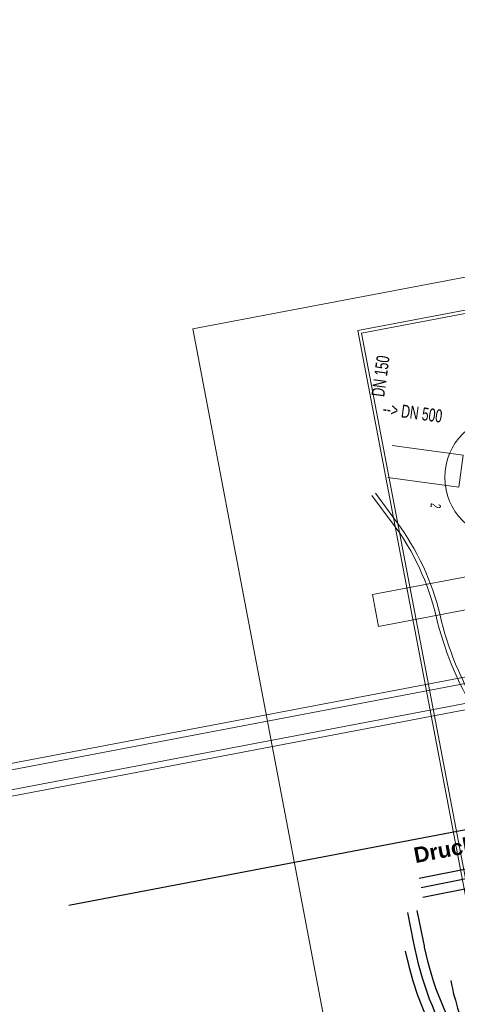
# Model space of a CAD drawing. Extents: x 3503739 to 3504470, y 5375172 to 5375561.
# Tile 85 of 142: x 3504122.67 to 3504129.43, y 5375422.3 to 5375437.51. Entities that reach past the tile are written whole.
import ezdxf

# ---------------------------------------------------------------- set-up
doc = ezdxf.new("R2010")
doc.units = 0
doc.header["$MEASUREMENT"] = 0
doc.linetypes.add('2', pattern=[3.4, 1.2, -0.5, 1.2, -0.5])
for name, color, linetype in [('_4WP_KANALISATIO', 7, 'Continuous'), ('_4WP_KANCAD_', 7, 'Continuous'), ('_4WP_KANCADT_', 7, 'Continuous'), ('_4WP_LICHT-KSR', 7, 'Continuous'), ('_4WP_STADT_BEW_S', 7, 'Continuous'), ('_4WP_STADT_DATEN', 7, 'Continuous'), ('_4WP_STADT_RESER', 7, 'Continuous'), ('_4WP_STADT_STROM', 7, 'Continuous'), ('_OST_2__CLIPPING', 7, 'Continuous'), ('AUSSCHNITT_OST_2', 7, 'Continuous')]:
    doc.layers.add(name, color=color, linetype=linetype)
doc.styles.add('115', font='TXT', dxfattribs={"width": 0.7, "height": 0.2})
doc.styles.add('125', font='TXT', dxfattribs={"width": 0.6, "height": 0.16})
doc.styles.add('546', font='ARIALBD.TTF', dxfattribs={"height": 0.24})

msp = doc.modelspace()

# ---------------------------------------------------------------- linework, layer by layer
at = {"layer": '_4WP_KANALISATIO', "color": 1, "linetype": 'Continuous', "lineweight": 20}
for points in [[(3504129.099, 5375428.296, 0.102285), (3504128.439, 5375429.715), (3504128.105, 5375430.16)], [(3504129.16, 5375428.31, 0.102285), (3504128.489, 5375429.752), (3504128.164, 5375430.195)], [(3504129.705, 5375426.813, -0.078477), (3504129.099, 5375428.296)], [(3504129.758, 5375426.846, -0.078477), (3504129.16, 5375428.31)]]:
    msp.add_lwpolyline(points, format="xyb", dxfattribs=at)
at = {"layer": '_4WP_KANCAD_', "color": 150, "linetype": 'Continuous', "lineweight": 13}
msp.add_lwpolyline([(3504128.354, 5375430.436), (3504129.45, 5375430.287), (3504129.517, 5375430.782), (3504128.421, 5375430.931)], dxfattribs=at)
at = {"layer": '_4WP_KANCAD_', "color": 1, "linetype": 'Continuous', "lineweight": 13}
for points in [[(3504066.9, 5375414.912), (3504130.737, 5375427.071), (3504130.643, 5375427.563), (3504066.806, 5375415.404)], [(3504066.916, 5375415.017), (3504130.683, 5375427.163), (3504130.627, 5375427.458), (3504066.86, 5375415.312)]]:
    msp.add_lwpolyline(points, dxfattribs=at)
at = {"layer": '_4WP_KANCAD_', "color": 150, "linetype": 'Continuous', "lineweight": 20}
msp.add_circle((3504130.184, 5375430.439, 318.5), 0.95, dxfattribs=at)
at = {"layer": '_4WP_KANCADT_', "color": 7, "linetype": 'Continuous', "lineweight": 13}
msp.add_lwpolyline([(3504128.116, 5375428.627), (3504130.081, 5375428.999), (3504130.174, 5375428.508), (3504128.209, 5375428.136), (3504128.116, 5375428.627)], dxfattribs=at)
at = {"layer": '_4WP_KANCADT_', "color": 150, "linetype": 'Continuous', "lineweight": 20}
msp.add_lwpolyline([(3504128.116, 5375428.627), (3504130.081, 5375428.999), (3504130.174, 5375428.508), (3504128.209, 5375428.136), (3504128.116, 5375428.627)], dxfattribs=at)
at = {"layer": '_4WP_LICHT-KSR', "color": 190, "linetype": '2', "lineweight": 30}
for points in [[(3504128.837, 5375424.246), (3504129.64, 5375424.406, 0.094975), (3504129.989, 5375424.548)], [(3504130.07, 5375424.422, -0.094975), (3504129.669, 5375424.259), (3504128.867, 5375424.099)]]:
    msp.add_lwpolyline(points, format="xyb", dxfattribs=at)
at = {"layer": '_4WP_STADT_BEW_S', "color": 142, "linetype": 'Continuous', "lineweight": 30}
msp.add_line((3504123.427, 5375423.83), (3504143.699, 5375427.691), dxfattribs=at)
at = {"layer": '_4WP_STADT_DATEN', "color": 7, "linetype": 'Continuous', "lineweight": 30}
msp.add_lwpolyline([(3504129.325, 5375422.667, 0.025002), (3504129.449, 5375422.178, 0.064596), (3504129.655, 5375421.723, 0.099519), (3504130.882, 5375420.414, 0.02695), (3504131.44, 5375420.061, -0.082419), (3504131.948, 5375419.653), (3504133.299, 5375418.145, -0.136619), (3504133.572, 5375417.592)], format="xyb", dxfattribs=at)
at = {"layer": '_4WP_STADT_RESER', "color": 7, "linetype": 'Continuous', "lineweight": 30}
for points in [[(3504128.657, 5375423.717), (3504128.752, 5375423.243, 0.001136), (3504128.771, 5375423.149, 0.189787), (3504130.708, 5375420.17, -0.193425), (3504132.839, 5375416.841)], [(3504128.804, 5375423.746), (3504128.899, 5375423.273, 0.001136), (3504128.918, 5375423.179, 0.189787), (3504130.795, 5375420.292, -0.193425), (3504132.987, 5375416.869)]]:
    msp.add_lwpolyline(points, format="xyb", dxfattribs=at)
at = {"layer": '_4WP_STADT_STROM', "color": 3, "linetype": '2', "lineweight": 30}
for points in [[(3504128.896, 5375423.952), (3504129.699, 5375424.112, 0.094975), (3504130.152, 5375424.296), (3504136.428, 5375428.369, -0.534461), (3504138.414, 5375427.515), (3504138.53, 5375426.888)], [(3504132.692, 5375416.813, 0.193425), (3504130.621, 5375420.048, -0.189787), (3504128.624, 5375423.119)]]:
    msp.add_lwpolyline(points, format="xyb", dxfattribs=at)
at = {"layer": '_OST_2__CLIPPING', "color": 7, "linetype": 'Continuous', "lineweight": 9}
for p, q in [((3504127.95, 5375432.668), (3504243.284, 5375454.594)), ((3504143.432, 5375351.227), (3504127.95, 5375432.668))]:
    msp.add_line(p, q, dxfattribs=at)
at = {"layer": 'AUSSCHNITT_OST_2', "color": 7, "linetype": 'Continuous', "lineweight": 9}
for p, q in [((3504125.342, 5375432.732), (3504260.914, 5375458.505)), ((3504127.891, 5375432.708), (3504260.516, 5375457.921)), ((3504141.03, 5375350.21), (3504125.342, 5375432.732)), ((3504143.393, 5375351.168), (3504127.891, 5375432.708))]:
    msp.add_line(p, q, dxfattribs=at)

# ---------------------------------------------------------------- texts
at = {"layer": '_4WP_KANCADT_', "color": 150, "linetype": 'Continuous'}
for s, height, rotation, style, width, p in [('  DN 150', 0.2, 82.2557, '115', 0.7, (3504128.284, 5375431.572)), ('--> DN 500', 0.2, 352.2461, '115', 0.7, (3504128.267, 5375431.406)), ('2', 0.16, 262.2461, '125', 0.6, (3504129.02, 5375430.045))]:
    msp.add_text(s, height=height, rotation=rotation, dxfattribs=dict(at, style=style, width=width)).set_placement(p)
at = {"layer": '_4WP_STADT_BEW_S', "color": 5, "linetype": 'Continuous', "style": '546'}
msp.add_text('Druckltg. Baumbew.', height=0.24, rotation=10.7842, dxfattribs=at).set_placement((3504128.781, 5375424.478))

doc.saveas('drawing.dxf')
